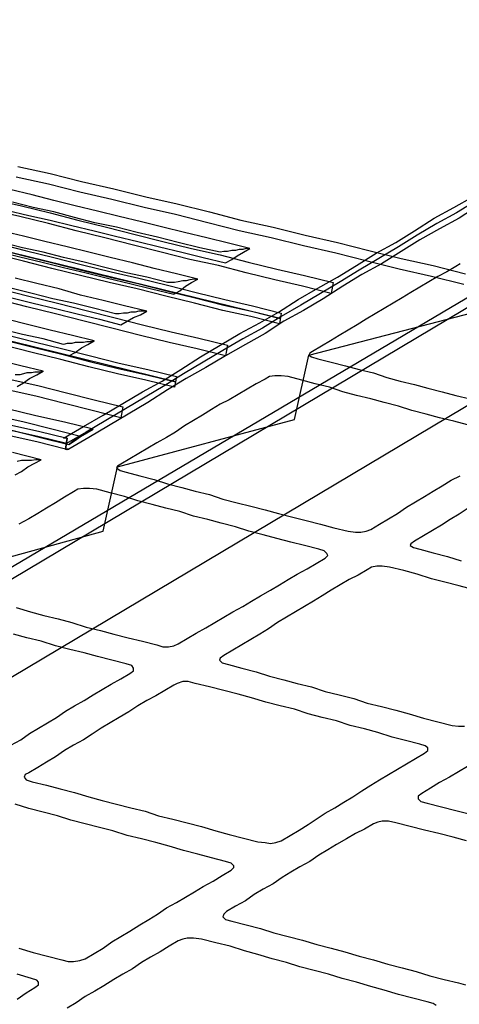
# Model space of a CAD drawing. Extents: x 0 to 414, y 0 to 285.
# Tile 13 of 22: x 173.22 to 175.11, y 138.19 to 142.44. Entities that reach past the tile are written whole.
import ezdxf

# ---------------------------------------------------------------- set-up
doc = ezdxf.new("R2010")
doc.units = 0
doc.header["$MEASUREMENT"] = 0
doc.layers.get('0').update_dxf_attribs({"linetype": 'CONTINUOUS'})

msp = doc.modelspace()

# ---------------------------------------------------------------- linework, layer by layer
at = {"color": 3}
for points in [[(161.305, 137.0925), (166.182, 135.8558), (179.8934, 144.0332), (175.368, 145.1036), (161.305, 137.0925), (161.305, 137.0925)], [(166.182, 135.4307), (166.182, 135.8558), (179.8934, 144.0332), (179.8934, 143.6081), (166.182, 135.4307), (166.182, 135.4307)], [(165.5676, 135.5737), (174.4444, 133.1004), (187.7809, 141.6333), (179.5611, 143.8554), (165.5676, 135.5737), (165.5676, 135.5737)], [(173.1112, 141.4555), (173.2348, 141.4246), (173.3585, 141.3937), (173.4821, 141.3628), (173.6058, 141.3318), (173.7256, 141.3048), (173.8493, 141.2739), (173.9729, 141.243), (174.0966, 141.212), (174.2164, 141.185), (174.3401, 141.1541), (170.4446, 142.1086)], [(173.1498, 141.0613), (173.2735, 141.0304), (173.3971, 140.9995), (173.5169, 140.9686), (173.6406, 140.9377), (173.7643, 140.9106), (173.8879, 140.8797), (169.9847, 141.842)], [(173.2078, 141.811), (173.3469, 141.7801), (173.4821, 141.7453), (173.6213, 141.7144), (173.7604, 141.6797), (173.8957, 141.6487), (174.0348, 141.614), (174.17, 141.5792), (174.3092, 141.5483), (174.4483, 141.5135), (174.5874, 141.4826), (174.7227, 141.4478), (174.8618, 141.413), (175.0009, 141.3821), (175.14, 141.3473)], [(175.1323, 141.3009), (174.9932, 141.3357), (174.8541, 141.3666), (174.7149, 141.4014), (174.5797, 141.4362), (174.4406, 141.4671), (174.3014, 141.5019), (174.1623, 141.5328), (174.027, 141.5676), (173.8879, 141.6024), (173.7527, 141.6333), (173.6135, 141.6681), (173.4744, 141.699), (173.3392, 141.7338), (173.2, 141.7647)], [(174.1043, 141.3937), (174.1314, 141.4091), (174.1546, 141.4246), (174.1816, 141.4401), (174.2087, 141.4555), (174.1159, 141.4787), (174.0232, 141.5019), (173.9266, 141.5251), (173.8338, 141.5483), (173.7411, 141.5714), (173.6445, 141.5946), (173.5517, 141.6178), (173.4551, 141.641), (173.3623, 141.6642), (173.2696, 141.6874), (173.173, 141.7106)], [(173.0996, 141.6681), (173.2232, 141.641), (173.3469, 141.6101), (173.4667, 141.5792), (173.5904, 141.5483), (173.714, 141.5173), (173.8338, 141.4864), (173.9575, 141.4555), (174.0812, 141.4285), (174.201, 141.3975), (174.3246, 141.3666), (174.4444, 141.3396), (174.5681, 141.3087), (174.5604, 141.2623)], [(173.4203, 140.6362), (173.4049, 140.6362), (173.4899, 140.6865), (173.5749, 140.7367), (173.6599, 140.7869), (173.7449, 140.8372), (173.83, 140.8836), (173.9111, 140.9338), (173.9961, 140.9879), (174.0812, 141.0381), (174.1662, 141.0884), (174.2512, 141.1348), (174.3323, 141.1811), (174.4174, 141.2352), (174.5024, 141.2855), (174.5874, 141.3318), (174.6686, 141.3821), (174.7536, 141.4362), (174.8386, 141.4826), (174.9198, 141.5328), (175.0048, 141.5869), (175.0898, 141.6333), (175.1709, 141.6797)], [(174.5604, 141.2623), (174.4367, 141.2932), (174.3169, 141.3203), (174.1932, 141.3512), (174.0734, 141.3821), (173.9498, 141.4091), (173.8261, 141.4401), (173.7063, 141.471), (173.5826, 141.5019), (173.459, 141.5328), (173.3392, 141.5637), (173.2155, 141.5946), (173.0918, 141.6217)], [(173.1575, 141.6217), (173.2541, 141.5985), (173.3469, 141.5792), (173.4396, 141.556), (173.5363, 141.5328), (173.629, 141.5096), (173.7256, 141.4864), (173.8184, 141.4632), (173.915, 141.4401), (174.0077, 141.4169), (174.1043, 141.3937), (174.1043, 141.3937)], [(173.1575, 141.6217), (173.2541, 141.5985), (173.3469, 141.5792), (173.4396, 141.556), (173.5363, 141.5328), (173.629, 141.5096), (173.7256, 141.4864), (173.8184, 141.4632), (173.915, 141.4401), (174.0077, 141.4169), (174.1043, 141.3937), (174.1043, 141.3937)], [(175.1825, 141.6603), (175.1014, 141.6101), (175.0164, 141.5637), (174.9313, 141.5135), (174.8502, 141.4632), (174.7652, 141.413), (174.6802, 141.3628), (174.599, 141.3125), (174.514, 141.2623), (174.429, 141.212), (174.3439, 141.1618), (174.2628, 141.1116), (174.1778, 141.0652), (174.0927, 141.015), (174.0077, 140.9647), (173.9227, 140.9145), (173.8416, 140.8642), (173.7565, 140.814), (173.6715, 140.7638), (173.5865, 140.7135), (173.5015, 140.6633), (173.4165, 140.613), (173.2928, 140.644), (173.1691, 140.671)], [(174.1043, 141.3937), (174.1314, 141.4091), (174.1546, 141.4246), (174.1816, 141.4401), (174.2087, 141.4555), (174.1932, 141.4555), (174.1778, 141.4516), (174.1623, 141.4516), (174.1468, 141.4478), (174.1314, 141.4478), (174.1121, 141.4439), (174.0966, 141.4439), (174.0812, 141.4401), (173.9923, 141.4594), (173.8995, 141.4826), (173.8106, 141.5057), (173.7217, 141.5251), (173.6329, 141.5483), (173.5401, 141.5676), (173.4512, 141.5908), (173.3623, 141.614), (173.2735, 141.6333), (173.1846, 141.6565)], [(175.1941, 141.641), (175.113, 141.5869), (175.028, 141.5405), (174.9429, 141.4942), (174.8618, 141.4439), (174.7768, 141.3898), (174.6917, 141.3434), (174.6106, 141.2932), (174.5256, 141.2391), (174.4406, 141.1889), (174.3555, 141.1425), (174.2744, 141.0884), (174.1894, 141.042), (174.1043, 140.9918), (174.0193, 140.9415), (173.9343, 140.8952), (173.8531, 140.8449), (173.7681, 140.7908), (173.6831, 140.7406), (173.5981, 140.6903), (173.5131, 140.6401), (173.428, 140.5899), (173.4126, 140.5899), (173.428, 140.5899), (173.4203, 140.586), (173.4126, 140.5899), (173.4203, 140.6362)], [(187.2631, 141.6062), (174.4985, 133.3864), (166.6342, 135.6201), (166.6999, 136.4084), (167.5076, 136.6983), (167.5926, 136.9533), (168.408, 137.1968), (168.4853, 137.475), (169.2853, 137.7146), (169.3664, 137.9968), (170.1664, 138.1822), (170.2321, 138.5069), (171.0398, 138.7117), (171.0977, 139.017), (171.89, 139.2102), (171.9441, 139.5194), (172.7286, 139.7126), (172.802, 140.0218), (173.5749, 140.2343), (173.6367, 140.5126), (174.4019, 140.7174), (174.4637, 140.9956), (175.2057, 141.1889)], [(173.8802, 141.2584), (173.9072, 141.2739), (173.9304, 141.2932), (173.9575, 141.3087), (173.9845, 141.3241), (173.8918, 141.3473), (173.7952, 141.3705), (173.7024, 141.3937), (173.6058, 141.4169), (173.5131, 141.4401), (173.4203, 141.4632), (173.3237, 141.4864), (173.231, 141.5096), (173.1343, 141.5328)], [(173.115, 141.4787), (173.2387, 141.4478), (173.3623, 141.4169), (173.486, 141.3859), (173.6097, 141.355), (173.7295, 141.328), (173.8531, 141.2971), (173.9768, 141.2661), (174.1005, 141.2352), (174.2203, 141.2082), (174.3439, 141.1773), (174.3362, 141.1309)], [(173.8802, 141.2584), (173.9072, 141.2739), (173.9304, 141.2932), (173.9575, 141.3087), (173.9845, 141.3241), (173.9691, 141.3241), (173.9498, 141.3203), (173.9343, 141.3164), (173.9188, 141.3164), (173.8995, 141.3125), (173.8841, 141.3087), (173.8686, 141.3087), (173.8531, 141.3087), (173.7643, 141.3318), (173.6754, 141.3512), (173.5826, 141.3744), (173.4937, 141.3975), (173.4049, 141.4169), (173.316, 141.4401), (173.2271, 141.4594), (173.1382, 141.4826)], [(174.3362, 141.1309), (174.2125, 141.1618), (174.0927, 141.1889), (173.9691, 141.2198), (173.8454, 141.2507), (173.7217, 141.2816), (173.6019, 141.3087), (173.4783, 141.3396), (173.3546, 141.3705), (173.231, 141.4014), (173.1073, 141.4323)], [(173.1227, 141.4439), (173.2155, 141.4207), (173.3121, 141.3975), (173.4049, 141.3744), (173.5015, 141.3512), (173.5942, 141.328), (173.6908, 141.3048), (173.7836, 141.2816), (173.8802, 141.2584), (173.8802, 141.2584)], [(173.1227, 141.4439), (173.2155, 141.4207), (173.3121, 141.3975), (173.4049, 141.3744), (173.5015, 141.3512), (173.5942, 141.328), (173.6908, 141.3048), (173.7836, 141.2816), (173.8802, 141.2584), (173.8802, 141.2584)], [(175.0975, 141.3782), (175.0589, 141.355), (175.0202, 141.3357), (174.9816, 141.3125), (174.9429, 141.2893), (174.9043, 141.2661), (174.8657, 141.243), (174.827, 141.2198), (174.7884, 141.1966), (174.7497, 141.1734), (174.7111, 141.1502), (174.6724, 141.127), (174.6338, 141.1038), (174.5951, 141.0806), (174.5565, 141.0575), (174.5178, 141.0343), (174.4792, 141.0111), (174.4676, 141.0034), (174.4637, 140.9956), (174.4753, 140.9879), (174.5024, 140.9802), (174.5604, 140.9647), (174.6222, 140.9493), (174.6802, 140.9338), (174.742, 140.9183), (174.8, 140.899), (174.8579, 140.8836), (174.9198, 140.8681), (174.9777, 140.8526), (175.0396, 140.8372), (175.0975, 140.8217), (175.1594, 140.8063)], [(175.1168, 141.3898), (175.0975, 141.3782), (175.0975, 141.3782)], [(173.6522, 141.127), (173.6792, 141.1425), (173.7063, 141.1579), (173.7372, 141.1695), (173.7643, 141.185), (173.6676, 141.2082), (173.5749, 141.2314), (173.4783, 141.2546), (173.3855, 141.2816), (173.2889, 141.3048), (173.1962, 141.328)], [(173.1305, 141.2816), (173.2541, 141.2507), (173.3778, 141.2198), (173.5015, 141.1889), (173.6213, 141.1579), (173.7449, 141.127), (173.8686, 141.0961), (173.9884, 141.0691), (174.1121, 141.0381), (174.1043, 140.9918)], [(173.6522, 141.127), (173.6792, 141.1425), (173.7063, 141.1579), (173.7372, 141.1695), (173.7643, 141.185), (173.7488, 141.185), (173.7295, 141.185), (173.714, 141.1811), (173.6947, 141.1811), (173.6792, 141.1773), (173.6638, 141.1773), (173.6445, 141.1734), (173.629, 141.1734), (173.5401, 141.1966), (173.4474, 141.2198), (173.3585, 141.2391), (173.2696, 141.2623), (173.1769, 141.2855)], [(173.1807, 141.243), (173.2735, 141.2198), (173.3701, 141.1966), (173.4628, 141.1734), (173.5594, 141.1502), (173.6522, 141.127), (173.6522, 141.127)], [(173.1807, 141.243), (173.2735, 141.2198), (173.3701, 141.1966), (173.4628, 141.1734), (173.5594, 141.1502), (173.6522, 141.127), (173.6522, 141.127)], [(174.1043, 140.9918), (173.9807, 141.0227), (173.8609, 141.0497), (173.7372, 141.0806), (173.6135, 141.1116), (173.4937, 141.1425), (173.3701, 141.1734), (173.2464, 141.2043), (173.1227, 141.2352)], [(173.428, 140.9918), (173.4551, 141.0072), (173.4821, 141.0265), (173.5092, 141.042), (173.5363, 141.0575), (173.4435, 141.0806), (173.3469, 141.1038), (173.2541, 141.127), (173.1575, 141.1502)], [(173.428, 140.9918), (173.4551, 141.0072), (173.4821, 141.0265), (173.5092, 141.042), (173.5363, 141.0575), (173.5208, 141.0536), (173.5053, 141.0536), (173.4899, 141.0497), (173.4744, 141.0497), (173.4551, 141.0497), (173.4396, 141.0459), (173.4203, 141.0459), (173.4049, 141.042), (173.316, 141.0652), (173.2271, 141.0845), (173.1343, 141.1077)], [(173.1537, 141.0845), (173.2773, 141.0536), (173.401, 141.0227), (173.5208, 140.9918), (173.6445, 140.9608), (173.7681, 140.9338), (173.8918, 140.9029), (173.8841, 140.8565)], [(173.1459, 141.0613), (173.2387, 141.0381), (173.3353, 141.015), (173.428, 140.9918), (173.428, 140.9918)], [(173.1459, 141.0613), (173.2387, 141.0381), (173.3353, 141.015), (173.428, 140.9918), (173.428, 140.9918)], [(173.8841, 140.8565), (173.7604, 140.8874), (173.6367, 140.9145), (173.5131, 140.9454), (173.3933, 140.9763), (173.2696, 141.0072), (173.1459, 141.0381)], [(173.2039, 140.8604), (173.231, 140.8758), (173.258, 140.8952), (173.2889, 140.9106), (173.316, 140.9261), (173.2194, 140.9493), (173.1266, 140.9724)], [(173.2039, 140.8604), (173.231, 140.8758), (173.258, 140.8952), (173.2889, 140.9106), (173.316, 140.9261), (173.3005, 140.9222), (173.2812, 140.9222), (173.2657, 140.9183), (173.2464, 140.9183), (173.231, 140.9145), (173.2155, 140.9106), (173.1962, 140.9106)], [(175.1478, 140.6942), (175.0898, 140.7097), (175.028, 140.7251), (174.97, 140.7406), (174.9082, 140.756), (174.8502, 140.7754), (174.7884, 140.7908), (174.7304, 140.8063), (174.6686, 140.8217), (174.6106, 140.8372), (174.5526, 140.8565), (174.4908, 140.872), (174.4328, 140.8874), (174.3749, 140.9029), (174.3439, 140.9067), (174.3169, 140.9067), (174.2937, 140.9029), (174.2744, 140.8913), (174.2744, 140.8913)], [(173.1691, 140.8913), (173.2928, 140.8642), (173.4165, 140.8333), (173.5363, 140.8024), (173.6599, 140.7715), (173.6522, 140.7251)], [(174.2744, 140.8913), (174.2357, 140.872), (174.1971, 140.8488), (174.1584, 140.8256), (174.1198, 140.8024), (174.0812, 140.7831), (174.0425, 140.7599), (174.0039, 140.7367), (173.9652, 140.7135), (173.9266, 140.6903), (173.8879, 140.6633), (173.8493, 140.6401), (173.8068, 140.6169), (173.7681, 140.5937), (173.7295, 140.5705), (173.6908, 140.5473), (173.6522, 140.5242), (173.6367, 140.5164), (173.6329, 140.5087), (173.6483, 140.4971), (173.6754, 140.4894), (173.7333, 140.4739), (173.7952, 140.4585), (173.8531, 140.4391), (173.915, 140.4237), (173.9729, 140.4082), (174.0348, 140.3928), (174.0927, 140.3734), (174.1546, 140.358), (174.2125, 140.3425), (174.2744, 140.3271), (174.3323, 140.3116), (174.3942, 140.2961), (174.4521, 140.2807), (174.514, 140.2652), (174.5719, 140.2498), (174.6338, 140.2343), (174.6647, 140.2305), (174.6879, 140.2305), (174.7111, 140.2343), (174.7304, 140.242), (174.769, 140.2652), (174.8077, 140.2884), (174.8463, 140.3116), (174.885, 140.3387), (174.9236, 140.3618), (174.9623, 140.385), (175.0009, 140.4082), (175.0396, 140.4314), (175.0782, 140.4546), (175.1168, 140.4739)], [(173.6522, 140.7251), (173.5285, 140.756), (173.4087, 140.7869), (173.2851, 140.8179), (173.1614, 140.8449)], [(173.428, 140.6092), (173.4396, 140.6208), (173.4512, 140.6285), (173.4628, 140.6362), (173.4783, 140.644), (173.3546, 140.6749), (173.2348, 140.7058), (173.1112, 140.7328)], [(173.428, 140.6092), (173.4512, 140.6246), (173.4783, 140.644), (173.5053, 140.6594), (173.5324, 140.6749), (173.4087, 140.7058), (173.2851, 140.7328), (173.1614, 140.7638)], [(173.173, 140.6942), (173.2967, 140.6671), (173.4203, 140.6362), (173.4126, 140.5899), (173.2889, 140.6208), (173.1653, 140.6478)], [(173.1807, 140.671), (173.3044, 140.6401), (173.428, 140.6092), (173.428, 140.6092)], [(173.1807, 140.671), (173.3044, 140.6401), (173.428, 140.6092), (173.428, 140.6092)], [(173.1962, 140.4778), (173.2232, 140.4932), (173.2503, 140.5126), (173.2812, 140.528), (173.3082, 140.5435), (173.1846, 140.5744)], [(173.1962, 140.4778), (173.2232, 140.4932), (173.2503, 140.5126), (173.2812, 140.528), (173.3082, 140.5435), (173.2851, 140.5435), (173.2657, 140.5396), (173.2425, 140.5396), (173.2232, 140.5396), (173.2039, 140.5358)], [(173.2, 139.9058), (173.2619, 139.8865), (173.3198, 139.8711), (173.3817, 139.8556), (173.4396, 139.8401), (173.5015, 139.8208), (173.5633, 139.8054), (173.6213, 139.7899), (173.6831, 139.7744), (173.7449, 139.759), (173.8068, 139.7435), (173.8338, 139.7358), (173.857, 139.7358), (173.8802, 139.7397), (173.8995, 139.7474), (173.9382, 139.7706), (173.9768, 139.7938), (174.0193, 139.8169), (174.058, 139.8401), (174.0966, 139.8633), (174.1353, 139.8865), (174.1778, 139.9097), (174.2164, 139.9329), (174.2551, 139.9561), (174.2976, 139.9793), (174.3362, 140.0024), (174.3749, 140.0256), (174.4135, 140.0488), (174.456, 140.072), (174.4947, 140.0952), (174.5333, 140.1184), (174.5449, 140.13), (174.541, 140.1377), (174.5294, 140.1493), (174.5062, 140.157), (174.4444, 140.1725), (174.3864, 140.1879), (174.3246, 140.2034), (174.2666, 140.2189), (174.2048, 140.2343), (174.1468, 140.2536), (174.085, 140.2691), (174.027, 140.2846), (173.9652, 140.3), (173.9072, 140.3193), (173.8454, 140.3348), (173.7874, 140.3503), (173.7256, 140.3657), (173.6676, 140.385), (173.6058, 140.4005), (173.5478, 140.416), (173.5169, 140.4198), (173.4899, 140.4198), (173.4667, 140.416), (173.4474, 140.4044), (173.4474, 140.4044)], [(173.4474, 140.4044), (173.4087, 140.3812), (173.3701, 140.358), (173.3314, 140.3348), (173.2928, 140.3116), (173.2541, 140.2884), (173.2116, 140.2652)], [(175.1516, 140.3348), (175.113, 140.3077), (175.0743, 140.2846), (175.0357, 140.2614), (174.997, 140.2382), (174.9584, 140.215), (174.9198, 140.1918), (174.9043, 140.1802), (174.9004, 140.1725), (174.9159, 140.1648), (174.9429, 140.157), (175.0009, 140.1416), (175.0627, 140.1261), (175.1207, 140.1068)], [(174.7149, 140.0681), (174.6763, 140.045), (174.6376, 140.0256), (174.599, 140.0024), (174.5604, 139.9793), (174.5217, 139.9561), (174.4831, 139.9329), (174.4444, 139.9097), (174.4058, 139.8865), (174.3671, 139.8633), (174.3285, 139.8401), (174.2898, 139.8131), (174.2512, 139.7899), (174.2125, 139.7667), (174.1739, 139.7435), (174.1353, 139.7203), (174.0966, 139.6971), (174.0812, 139.6856), (174.0773, 139.6778), (174.0889, 139.6662), (174.1159, 139.6585), (174.1739, 139.643), (174.2357, 139.6276), (174.2937, 139.6083), (174.3555, 139.5928), (174.4135, 139.5773), (174.4753, 139.5619), (174.5333, 139.5426), (174.5951, 139.5271), (174.657, 139.5116), (174.7149, 139.4923), (174.7768, 139.4769), (174.8386, 139.4614), (174.8966, 139.446), (174.9584, 139.4266), (175.0202, 139.4112), (175.0821, 139.3957), (175.1091, 139.3918), (175.1362, 139.3918)], [(175.1709, 139.9831), (175.113, 139.9986), (175.0511, 140.014), (174.9932, 140.0295), (174.9313, 140.0488), (174.8734, 140.0643), (174.8115, 140.0797), (174.7806, 140.0836), (174.7574, 140.0836), (174.7343, 140.0797), (174.7149, 140.0681), (174.7149, 140.0681)], [(173.1769, 139.3107), (173.2194, 139.3339), (173.258, 139.3609), (173.2967, 139.3841), (173.3353, 139.4073), (173.3739, 139.4305), (173.4126, 139.4575), (173.4512, 139.4807), (173.4937, 139.5039), (173.5324, 139.5271), (173.571, 139.5503), (173.6097, 139.5735), (173.6522, 139.5967), (173.6908, 139.6199), (173.7063, 139.6314), (173.7063, 139.643), (173.6986, 139.6546), (173.6754, 139.6624), (173.6135, 139.6778), (173.5517, 139.6933), (173.4937, 139.7087), (173.4319, 139.7242), (173.3701, 139.7397), (173.3082, 139.759), (173.2464, 139.7744), (173.1884, 139.7899)], [(173.8802, 139.5696), (173.8416, 139.5464), (173.8029, 139.5232), (173.7643, 139.5039), (173.7256, 139.4807), (173.687, 139.4537), (173.6445, 139.4305), (173.6058, 139.4073), (173.5672, 139.3841), (173.5285, 139.3571), (173.4899, 139.3339), (173.4474, 139.3107), (173.4087, 139.2875), (173.3701, 139.2605), (173.3314, 139.2373), (173.2928, 139.2141), (173.2541, 139.1909), (173.2387, 139.1832), (173.2348, 139.1716), (173.2425, 139.16), (173.2696, 139.1522), (173.3314, 139.1368), (173.3894, 139.1213), (173.4512, 139.1059), (173.5131, 139.0866), (173.571, 139.0711), (173.6329, 139.0556), (173.6947, 139.0402), (173.7565, 139.0247), (173.8145, 139.0054), (173.8763, 138.9899), (173.9382, 138.9745), (174, 138.959), (174.0618, 138.9397), (174.1198, 138.9242), (174.1816, 138.9088), (174.2435, 138.8933), (174.2744, 138.8895), (174.2976, 138.8856), (174.3208, 138.8895), (174.3439, 138.8972), (174.3826, 138.9204), (174.4212, 138.9436), (174.4599, 138.9668), (174.4947, 138.9899), (174.5333, 139.017), (174.5758, 139.0402), (174.6145, 139.0634), (174.6531, 139.0866), (174.6917, 139.1136), (174.7304, 139.1368), (174.769, 139.16), (174.8077, 139.1832), (174.8463, 139.2064), (174.885, 139.2295), (174.9236, 139.2527), (174.9623, 139.2759), (174.9777, 139.2875), (174.9777, 139.2991), (174.9661, 139.3068), (174.9429, 139.3146), (174.8811, 139.33), (174.8231, 139.3455), (174.7613, 139.3648), (174.7033, 139.3803), (174.6415, 139.3957), (174.5835, 139.415), (174.5217, 139.4305), (174.4599, 139.446), (174.4019, 139.4653), (174.3401, 139.4807), (174.2782, 139.4962), (174.2164, 139.5155), (174.1584, 139.531), (174.0966, 139.5464), (174.0348, 139.5619), (173.9729, 139.5773), (173.942, 139.5851), (173.9188, 139.5851), (173.8957, 139.5773), (173.8802, 139.5696), (173.8802, 139.5696)], [(175.1478, 139.2179), (175.1091, 139.1948), (175.0705, 139.1716), (175.028, 139.1484), (174.9893, 139.1252), (174.9507, 139.102), (174.9352, 139.0904), (174.9352, 139.0788), (174.9468, 139.0672), (174.9739, 139.0595), (175.0357, 139.044), (175.0975, 139.0286), (175.1555, 139.0131)], [(173.2116, 138.4334), (173.2735, 138.4141), (173.3353, 138.3987), (173.3971, 138.3832), (173.4242, 138.3755), (173.4474, 138.3755), (173.4744, 138.3793), (173.4976, 138.3871), (173.5363, 138.4103), (173.5749, 138.4334), (173.6135, 138.4605), (173.6522, 138.4837), (173.6908, 138.5069), (173.7333, 138.5339), (173.772, 138.5571), (173.8106, 138.5803), (173.8493, 138.6073), (173.8918, 138.6305), (173.9304, 138.6537), (173.9691, 138.6769), (174.0077, 138.7001), (174.0502, 138.7233), (174.0889, 138.7465), (174.1275, 138.7697), (174.1391, 138.7813), (174.1391, 138.789), (174.1275, 138.8006), (174.1043, 138.8083), (174.0425, 138.8238), (173.9845, 138.8392), (173.9227, 138.8547), (173.8609, 138.874), (173.8029, 138.8895), (173.7411, 138.9049), (173.6792, 138.9204), (173.6174, 138.9397), (173.5594, 138.9552), (173.4976, 138.9706), (173.4358, 138.9861), (173.3778, 139.0054), (173.316, 139.0209), (173.2541, 139.0363), (173.1962, 139.0556)], [(174.742, 138.9706), (174.7033, 138.9474), (174.6647, 138.9281), (174.6261, 138.9049), (174.5835, 138.8817), (174.5449, 138.8585), (174.5062, 138.8354), (174.4676, 138.8083), (174.4251, 138.7851), (174.3864, 138.7619), (174.3478, 138.7387), (174.3092, 138.7117), (174.2666, 138.6885), (174.228, 138.6653), (174.1894, 138.6383), (174.1468, 138.6151), (174.1082, 138.5919), (174.0966, 138.5803), (174.0927, 138.5687), (174.1043, 138.5571), (174.1314, 138.5494), (174.1932, 138.5339), (174.2551, 138.5185), (174.313, 138.4991), (174.3749, 138.4837), (174.4367, 138.4682), (174.4985, 138.4489), (174.5604, 138.4334), (174.6183, 138.418), (174.6802, 138.3987), (174.742, 138.3832), (174.8038, 138.3639), (174.8657, 138.3484), (174.9275, 138.333), (174.9855, 138.3136), (175.0473, 138.2982), (175.1091, 138.2827), (175.14, 138.275)], [(175.1439, 138.8972), (175.0859, 138.9126), (175.0241, 138.9281), (174.9623, 138.9436), (174.9004, 138.959), (174.8386, 138.9745), (174.8077, 138.9822), (174.7806, 138.9822), (174.7613, 138.9783), (174.742, 138.9706), (174.742, 138.9706)], [(175.0125, 138.1861), (175.0009, 138.1938), (174.9739, 138.2016), (174.912, 138.217), (174.8502, 138.2325), (174.7884, 138.2518), (174.7304, 138.2673), (174.6686, 138.2866), (174.6067, 138.3021), (174.5488, 138.3214), (174.4869, 138.3368), (174.4251, 138.3523), (174.3671, 138.3716), (174.3053, 138.3871), (174.2435, 138.4064), (174.1855, 138.4219), (174.1237, 138.4412), (174.0618, 138.4566), (174, 138.4721), (173.9652, 138.476), (173.9382, 138.476), (173.9188, 138.4721), (173.8995, 138.4644), (173.8995, 138.4644)], [(173.8995, 138.4644), (173.8609, 138.4412), (173.8222, 138.418), (173.7797, 138.3948), (173.7411, 138.3716), (173.7024, 138.3446), (173.6599, 138.3214), (173.6213, 138.2982), (173.5788, 138.2711), (173.5401, 138.2479), (173.4976, 138.2248), (173.459, 138.1977), (173.4203, 138.1745)], [(173.2039, 138.2132), (173.2425, 138.2402), (173.2812, 138.2634), (173.2967, 138.275), (173.2967, 138.2866), (173.2889, 138.2943), (173.2657, 138.3021), (173.2039, 138.3214)]]:
    msp.add_lwpolyline(points, dxfattribs=at)

doc.saveas('drawing.dxf')
